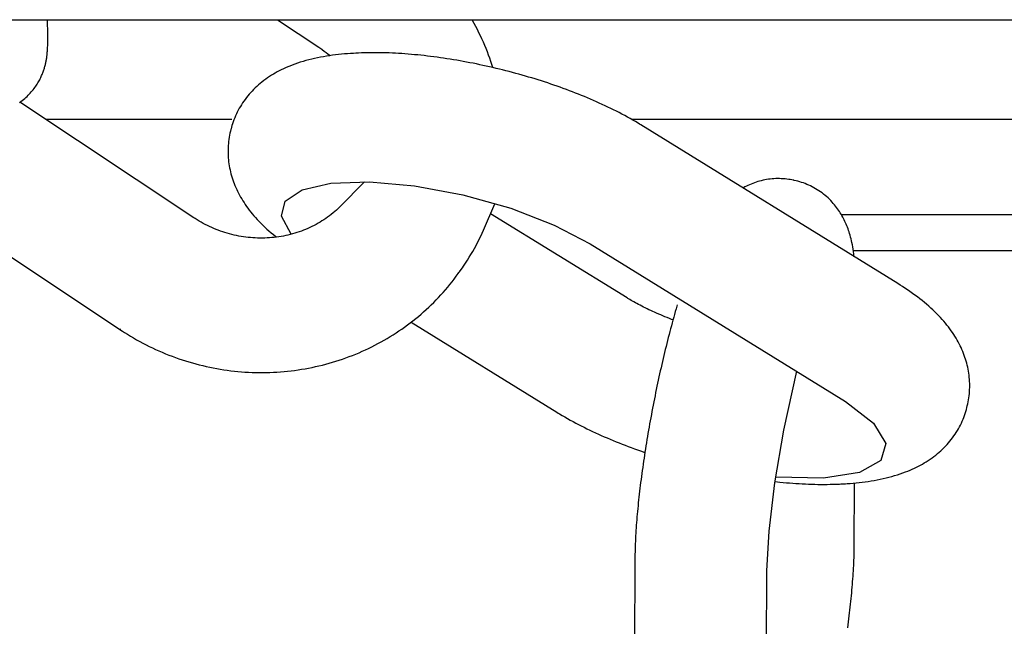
# Model space of a CAD drawing. Extents: x 1529 to 4201, y -422 to 622.
# Tile 130 of 256: x 1996.311 to 1997.176, y 502.544 to 503.078. Entities that reach past the tile are written whole.
import ezdxf

# ---------------------------------------------------------------- set-up
doc = ezdxf.new("R2010")
doc.units = 0
doc.header["$MEASUREMENT"] = 0
doc.layers.add('SPILL-BUCKET', color=1, linetype='CONTINUOUS')

msp = doc.modelspace()

# ---------------------------------------------------------------- linework, layer by layer
at = {"layer": 'SPILL-BUCKET', "linetype": 'Continuous'}
msp.add_line((1995.93596, 503.07776), (1997.62186, 503.07776), dxfattribs=at)
at = {"layer": 'SPILL-BUCKET', "color": 1, "linetype": 'Continuous'}
for p, q in [((1995.98913, 503.07776), (1996.39943, 502.80475)), ((1996.33496, 503.07582), (1996.33489, 503.07773)), ((1996.33503, 503.07398), (1996.33496, 503.07582)), ((1996.53711, 503.07776), (1996.57339, 503.05362)), ((1996.71007, 503.0745), (1996.70824, 503.07776)), ((1996.33509, 503.07218), (1996.33503, 503.07398)), ((1996.33514, 503.07033), (1996.33509, 503.07218)), ((1996.33518, 503.06853), (1996.33514, 503.07033)), ((1996.33522, 503.06687), (1996.33518, 503.06853)), ((1996.33524, 503.06526), (1996.33522, 503.06687)), ((1996.71152, 503.0718), (1996.71007, 503.0745)), ((1996.71294, 503.06907), (1996.71152, 503.0718)), ((1996.71431, 503.06633), (1996.71294, 503.06907)), ((1996.3352, 503.05655), (1996.33523, 503.05828)), ((1996.33523, 503.05828), (1996.33526, 503.06007)), ((1996.33526, 503.06356), (1996.33524, 503.06526)), ((1996.33526, 503.06189), (1996.33526, 503.06356)), ((1996.33526, 503.06007), (1996.33526, 503.06189)), ((1996.71565, 503.06356), (1996.71431, 503.06633)), ((1996.71694, 503.06078), (1996.71565, 503.06356)), ((1996.71819, 503.05799), (1996.71694, 503.06078)), ((1996.3348, 503.04924), (1996.33488, 503.05016)), ((1996.33488, 503.05016), (1996.33496, 503.05122)), ((1996.33496, 503.05122), (1996.33502, 503.05227)), ((1996.33502, 503.05227), (1996.33509, 503.05355)), ((1996.33509, 503.05355), (1996.33514, 503.05482)), ((1996.33514, 503.05482), (1996.3352, 503.05655)), ((1996.57339, 503.05362), (1996.57414, 503.05312)), ((1996.57414, 503.05312), (1996.57489, 503.0526)), ((1996.57489, 503.0526), (1996.57658, 503.05141)), ((1996.57658, 503.05141), (1996.57825, 503.05018)), ((1996.57825, 503.05018), (1996.57989, 503.04893)), ((1996.71941, 503.05517), (1996.71819, 503.05799)), ((1996.72057, 503.05235), (1996.71941, 503.05517)), ((1996.7217, 503.04951), (1996.72057, 503.05235)), ((1996.72279, 503.04665), (1996.7217, 503.04951)), ((1996.33355, 503.04046), (1996.33371, 503.04122)), ((1996.33371, 503.04122), (1996.33384, 503.04195)), ((1996.33384, 503.04195), (1996.33398, 503.04272)), ((1996.33398, 503.04272), (1996.3341, 503.04346)), ((1996.3341, 503.04346), (1996.33422, 503.04425)), ((1996.33422, 503.04425), (1996.33433, 503.045)), ((1996.33433, 503.045), (1996.33444, 503.04582)), ((1996.33444, 503.04582), (1996.33453, 503.04661)), ((1996.33453, 503.04661), (1996.33463, 503.04747)), ((1996.33463, 503.04747), (1996.33472, 503.0483)), ((1996.33472, 503.0483), (1996.3348, 503.04924)), ((1996.55968, 503.04102), (1996.55723, 503.04027)), ((1996.56218, 503.04175), (1996.55968, 503.04102)), ((1996.5647, 503.04242), (1996.56218, 503.04175)), ((1996.56725, 503.04306), (1996.5647, 503.04242)), ((1996.56983, 503.04366), (1996.56725, 503.04306)), ((1996.57241, 503.04421), (1996.56983, 503.04366)), ((1996.57502, 503.04473), (1996.57241, 503.04421)), ((1996.57762, 503.04521), (1996.57502, 503.04473)), ((1996.58025, 503.04565), (1996.57762, 503.04521)), ((1996.57989, 503.04893), (1996.5815, 503.04764)), ((1996.58287, 503.04606), (1996.58025, 503.04565)), ((1996.5815, 503.04764), (1996.58333, 503.04612)), ((1996.58551, 503.04643), (1996.58287, 503.04606)), ((1996.58814, 503.04677), (1996.58551, 503.04643)), ((1996.59079, 503.04708), (1996.58814, 503.04677)), ((1996.59343, 503.04735), (1996.59079, 503.04708)), ((1996.59609, 503.0476), (1996.59343, 503.04735)), ((1996.59874, 503.04781), (1996.59609, 503.0476)), ((1996.60142, 503.048), (1996.59874, 503.04781)), ((1996.60275, 503.04809), (1996.60142, 503.048)), ((1996.60409, 503.04816), (1996.60275, 503.04809)), ((1996.60596, 503.04827), (1996.60409, 503.04816)), ((1996.60712, 503.04833), (1996.60596, 503.04827)), ((1996.60829, 503.04839), (1996.60712, 503.04833)), ((1996.61096, 503.0485), (1996.60829, 503.04839)), ((1996.61365, 503.04859), (1996.61096, 503.0485)), ((1996.61634, 503.04865), (1996.61365, 503.04859)), ((1996.61905, 503.04869), (1996.61634, 503.04865)), ((1996.62175, 503.04871), (1996.61905, 503.04869)), ((1996.62447, 503.0487), (1996.62175, 503.04871)), ((1996.62719, 503.04867), (1996.62447, 503.0487)), ((1996.62993, 503.04862), (1996.62719, 503.04867)), ((1996.63266, 503.04855), (1996.62993, 503.04862)), ((1996.63541, 503.04846), (1996.63266, 503.04855)), ((1996.63817, 503.04834), (1996.63541, 503.04846)), ((1996.64093, 503.04821), (1996.63817, 503.04834)), ((1996.6437, 503.04805), (1996.64093, 503.04821)), ((1996.64649, 503.04788), (1996.6437, 503.04805)), ((1996.64927, 503.04768), (1996.64649, 503.04788)), ((1996.65207, 503.04747), (1996.64927, 503.04768)), ((1996.65487, 503.04724), (1996.65207, 503.04747)), ((1996.65768, 503.04699), (1996.65487, 503.04724)), ((1996.6605, 503.04671), (1996.65768, 503.04699)), ((1996.66332, 503.04643), (1996.6605, 503.04671)), ((1996.66615, 503.04612), (1996.66332, 503.04643)), ((1996.66899, 503.04579), (1996.66615, 503.04612)), ((1996.67183, 503.04545), (1996.66899, 503.04579)), ((1996.67468, 503.04508), (1996.67183, 503.04545)), ((1996.67753, 503.0447), (1996.67468, 503.04508)), ((1996.68039, 503.0443), (1996.67753, 503.0447)), ((1996.68325, 503.04389), (1996.68039, 503.0443)), ((1996.68612, 503.04345), (1996.68325, 503.04389)), ((1996.68899, 503.043), (1996.68612, 503.04345)), ((1996.69187, 503.04254), (1996.68899, 503.043)), ((1996.69474, 503.04205), (1996.69187, 503.04254)), ((1996.69763, 503.04155), (1996.69474, 503.04205)), ((1996.70051, 503.04103), (1996.69763, 503.04155)), ((1996.70339, 503.0405), (1996.70051, 503.04103)), ((1996.72383, 503.04377), (1996.72279, 503.04665)), ((1996.72483, 503.04089), (1996.72383, 503.04377)), ((1996.72653, 503.03563), (1996.72483, 503.04089)), ((1996.33116, 503.03196), (1996.33145, 503.03277)), ((1996.33145, 503.03277), (1996.33172, 503.03358)), ((1996.33172, 503.03358), (1996.33198, 503.03437)), ((1996.33198, 503.03437), (1996.33222, 503.03516)), ((1996.33222, 503.03516), (1996.33245, 503.03593)), ((1996.33245, 503.03593), (1996.33266, 503.03671)), ((1996.33266, 503.03671), (1996.33286, 503.03746)), ((1996.33286, 503.03746), (1996.33305, 503.03823)), ((1996.33305, 503.03823), (1996.33323, 503.03897)), ((1996.33323, 503.03897), (1996.3334, 503.03973)), ((1996.3334, 503.03973), (1996.33355, 503.04046)), ((1996.5387, 503.03267), (1996.53697, 503.03175)), ((1996.54051, 503.03359), (1996.5387, 503.03267)), ((1996.54233, 503.03447), (1996.54051, 503.03359)), ((1996.54422, 503.03534), (1996.54233, 503.03447)), ((1996.54613, 503.03617), (1996.54422, 503.03534)), ((1996.54812, 503.037), (1996.54613, 503.03617)), ((1996.55013, 503.03779), (1996.54812, 503.037)), ((1996.55246, 503.03866), (1996.55013, 503.03779)), ((1996.55481, 503.03948), (1996.55246, 503.03866)), ((1996.55723, 503.04027), (1996.55481, 503.03948)), ((1996.70628, 503.03995), (1996.70339, 503.0405)), ((1996.70917, 503.03938), (1996.70628, 503.03995)), ((1996.71205, 503.03879), (1996.70917, 503.03938)), ((1996.71494, 503.03819), (1996.71205, 503.03879)), ((1996.71783, 503.03758), (1996.71494, 503.03819)), ((1996.72071, 503.03695), (1996.71783, 503.03758)), ((1996.7236, 503.0363), (1996.72071, 503.03695)), ((1996.72648, 503.03563), (1996.7236, 503.0363)), ((1996.72936, 503.03496), (1996.72648, 503.03563)), ((1996.73224, 503.03426), (1996.72936, 503.03496)), ((1996.73511, 503.03355), (1996.73224, 503.03426)), ((1996.73798, 503.03283), (1996.73511, 503.03355)), ((1996.74085, 503.03209), (1996.73798, 503.03283)), ((1996.32704, 503.02306), (1996.32757, 503.02401)), ((1996.32757, 503.02401), (1996.32807, 503.02495)), ((1996.32807, 503.02495), (1996.32854, 503.02587)), ((1996.32854, 503.02587), (1996.32899, 503.02678)), ((1996.32899, 503.02678), (1996.32941, 503.02768)), ((1996.32941, 503.02768), (1996.3298, 503.02856)), ((1996.3298, 503.02856), (1996.33017, 503.02943)), ((1996.33017, 503.02943), (1996.33053, 503.03029)), ((1996.33053, 503.03029), (1996.33085, 503.03112)), ((1996.33085, 503.03112), (1996.33116, 503.03196)), ((1996.52513, 503.02414), (1996.52354, 503.02291)), ((1996.52678, 503.02536), (1996.52513, 503.02414)), ((1996.52845, 503.02654), (1996.52678, 503.02536)), ((1996.53019, 503.02771), (1996.52845, 503.02654)), ((1996.53195, 503.02883), (1996.53019, 503.02771)), ((1996.53359, 503.02983), (1996.53195, 503.02883)), ((1996.53525, 503.03079), (1996.53359, 503.02983)), ((1996.53697, 503.03175), (1996.53525, 503.03079)), ((1996.74371, 503.03133), (1996.74085, 503.03209)), ((1996.74657, 503.03056), (1996.74371, 503.03133)), ((1996.74942, 503.02978), (1996.74657, 503.03056)), ((1996.75226, 503.02898), (1996.74942, 503.02978)), ((1996.7551, 503.02817), (1996.75226, 503.02898)), ((1996.75793, 503.02734), (1996.7551, 503.02817)), ((1996.76075, 503.0265), (1996.75793, 503.02734)), ((1996.76357, 503.02564), (1996.76075, 503.0265)), ((1996.76637, 503.02478), (1996.76357, 503.02564)), ((1996.76917, 503.02389), (1996.76637, 503.02478)), ((1996.77196, 503.02299), (1996.76917, 503.02389)), ((1996.32072, 503.01421), (1996.32156, 503.0152)), ((1996.32156, 503.0152), (1996.32238, 503.0162)), ((1996.32238, 503.0162), (1996.32315, 503.01719)), ((1996.32315, 503.01719), (1996.32388, 503.01819)), ((1996.32388, 503.01819), (1996.32458, 503.01917)), ((1996.32458, 503.01917), (1996.32525, 503.02016)), ((1996.32525, 503.02016), (1996.32588, 503.02114)), ((1996.32588, 503.02114), (1996.32647, 503.02211)), ((1996.32647, 503.02211), (1996.32704, 503.02306)), ((1996.51484, 503.01496), (1996.51353, 503.01354)), ((1996.51618, 503.01634), (1996.51484, 503.01496)), ((1996.51758, 503.01771), (1996.51618, 503.01634)), ((1996.519, 503.01904), (1996.51758, 503.01771)), ((1996.52048, 503.02037), (1996.519, 503.01904)), ((1996.52198, 503.02165), (1996.52048, 503.02037)), ((1996.52354, 503.02291), (1996.52198, 503.02165)), ((1996.77474, 503.02208), (1996.77196, 503.02299)), ((1996.77751, 503.02115), (1996.77474, 503.02208)), ((1996.78027, 503.02021), (1996.77751, 503.02115)), ((1996.78301, 503.01926), (1996.78027, 503.02021)), ((1996.78575, 503.01829), (1996.78301, 503.01926)), ((1996.78847, 503.01731), (1996.78575, 503.01829)), ((1996.79119, 503.01632), (1996.78847, 503.01731)), ((1996.79388, 503.01531), (1996.79119, 503.01632)), ((1996.79657, 503.01428), (1996.79388, 503.01531)), ((1996.31149, 503.00582), (1996.31266, 503.00668)), ((1996.31266, 503.00668), (1996.31378, 503.00756)), ((1996.31378, 503.00756), (1996.31488, 503.00847)), ((1996.31488, 503.00847), (1996.31594, 503.00939)), ((1996.31594, 503.00939), (1996.31697, 503.01033)), ((1996.31697, 503.01033), (1996.31796, 503.01128)), ((1996.31796, 503.01128), (1996.31892, 503.01225)), ((1996.31892, 503.01225), (1996.31983, 503.01323)), ((1996.31983, 503.01323), (1996.32072, 503.01421)), ((1996.5087, 503.00765), (1996.5076, 503.00613)), ((1996.50985, 503.00917), (1996.5087, 503.00765)), ((1996.51103, 503.01064), (1996.50985, 503.00917)), ((1996.51226, 503.01211), (1996.51103, 503.01064)), ((1996.51353, 503.01354), (1996.51226, 503.01211)), ((1996.79924, 503.01325), (1996.79657, 503.01428)), ((1996.80191, 503.0122), (1996.79924, 503.01325)), ((1996.80455, 503.01113), (1996.80191, 503.0122)), ((1996.80719, 503.01006), (1996.80455, 503.01113)), ((1996.8098, 503.00897), (1996.80719, 503.01006)), ((1996.81241, 503.00786), (1996.8098, 503.00897)), ((1996.815, 503.00674), (1996.81241, 503.00786)), ((1996.81757, 503.00561), (1996.815, 503.00674)), ((1996.3103, 503.00499), (1996.31149, 503.00582)), ((1996.46357, 502.90356), (1996.3107, 503.00527)), ((1996.5027, 502.99816), (1996.50184, 502.99651)), ((1996.50359, 502.9998), (1996.5027, 502.99816)), ((1996.50453, 503.0014), (1996.50359, 502.9998)), ((1996.50551, 503.003), (1996.50453, 503.0014)), ((1996.50653, 503.00457), (1996.50551, 503.003)), ((1996.5076, 503.00613), (1996.50653, 503.00457)), ((1996.82013, 503.00446), (1996.81757, 503.00561)), ((1996.82268, 503.00329), (1996.82013, 503.00446)), ((1996.8252, 503.00212), (1996.82268, 503.00329)), ((1996.82772, 503.00092), (1996.8252, 503.00212)), ((1996.83021, 502.99972), (1996.82772, 503.00092)), ((1996.83269, 502.99849), (1996.83021, 502.99972)), ((1996.83515, 502.99725), (1996.83269, 502.99849)), ((1996.49886, 502.98975), (1996.49823, 502.98803)), ((1996.49954, 502.99146), (1996.49886, 502.98975)), ((1996.50027, 502.99316), (1996.49954, 502.99146)), ((1996.50103, 502.99484), (1996.50027, 502.99316)), ((1996.50184, 502.99651), (1996.50103, 502.99484)), ((1996.83761, 502.99599), (1996.83515, 502.99725)), ((1996.84003, 502.99471), (1996.83761, 502.99599)), ((1996.84245, 502.99342), (1996.84003, 502.99471)), ((1996.84484, 502.99211), (1996.84245, 502.99342)), ((1996.84723, 502.99077), (1996.84484, 502.99211)), ((1996.84959, 502.98943), (1996.84723, 502.99077)), ((1996.85194, 502.98806), (1996.84959, 502.98943)), ((1996.49614, 502.98108), (1996.4958, 502.97969)), ((1996.49625, 502.98149), (1996.49615, 502.98108)), ((1996.49709, 502.98454), (1996.49629, 502.98164)), ((1996.49764, 502.98629), (1996.49709, 502.98454)), ((1996.49823, 502.98803), (1996.49764, 502.98629)), ((1996.85426, 502.98667), (1996.85194, 502.98806)), ((1996.8554, 502.98598), (1996.85426, 502.98667)), ((1996.85654, 502.98528), (1996.8554, 502.98598)), ((1997.08255, 502.84561), (1996.85654, 502.98528)), ((1996.4944, 502.9725), (1996.49417, 502.9707)), ((1996.49469, 502.97429), (1996.4944, 502.9725)), ((1996.49501, 502.97608), (1996.49469, 502.97429)), ((1996.49536, 502.97787), (1996.49501, 502.97608)), ((1996.49579, 502.97963), (1996.49536, 502.97787)), ((1996.4958, 502.97967), (1996.49579, 502.97963)), ((1996.49581, 502.9797), (1996.4958, 502.97967)), ((1996.49367, 502.96349), (1996.49366, 502.96169)), ((1996.49373, 502.9653), (1996.49367, 502.96349)), ((1996.49383, 502.9671), (1996.49373, 502.9653)), ((1996.49398, 502.9689), (1996.49383, 502.9671)), ((1996.49417, 502.9707), (1996.49398, 502.9689)), ((1996.49366, 502.96169), (1996.49369, 502.95989)), ((1996.49369, 502.95989), (1996.49376, 502.9581)), ((1996.49376, 502.9581), (1996.49387, 502.9563)), ((1996.49387, 502.9563), (1996.49403, 502.95451)), ((1996.49403, 502.95451), (1996.49423, 502.95273)), ((1996.49423, 502.95273), (1996.49447, 502.95095)), ((1996.49447, 502.95095), (1996.49475, 502.94917)), ((1996.49475, 502.94917), (1996.49507, 502.94741)), ((1996.49507, 502.94741), (1996.49544, 502.94564)), ((1996.49544, 502.94564), (1996.49584, 502.94389)), ((1996.49584, 502.94389), (1996.49628, 502.94214)), ((1996.49628, 502.94214), (1996.49677, 502.9404)), ((1996.49677, 502.9404), (1996.49729, 502.93867)), ((1996.49729, 502.93867), (1996.49786, 502.93695)), ((1996.96718, 502.9371), (1996.96561, 502.93681)), ((1996.96877, 502.93735), (1996.96718, 502.9371)), ((1996.97036, 502.93755), (1996.96877, 502.93735)), ((1996.97198, 502.93772), (1996.97036, 502.93755)), ((1996.97359, 502.93784), (1996.97198, 502.93772)), ((1996.97522, 502.93793), (1996.97359, 502.93784)), ((1996.97685, 502.93796), (1996.97522, 502.93793)), ((1996.97849, 502.93796), (1996.97685, 502.93796)), ((1996.98013, 502.93791), (1996.97849, 502.93796)), ((1996.98177, 502.93782), (1996.98013, 502.93791)), ((1996.98342, 502.93768), (1996.98177, 502.93782)), ((1996.98507, 502.9375), (1996.98342, 502.93768)), ((1996.98671, 502.93727), (1996.98507, 502.9375)), ((1996.98798, 502.93706), (1996.98671, 502.93727)), ((1996.98924, 502.93682), (1996.98798, 502.93706)), ((1996.49786, 502.93695), (1996.49846, 502.93523)), ((1996.49846, 502.93523), (1996.4991, 502.93353)), ((1996.4991, 502.93353), (1996.49978, 502.93182)), ((1996.49978, 502.93182), (1996.5005, 502.93014)), ((1996.5005, 502.93014), (1996.50127, 502.92844)), ((1996.50127, 502.92844), (1996.50207, 502.92678)), ((1996.55885, 502.92818), (1996.58416, 502.93398)), ((1996.58416, 502.93398), (1996.61797, 502.93516)), ((1996.61364, 502.93501), (1996.59192, 502.91308)), ((1996.61797, 502.93516), (1996.65766, 502.93162)), ((1996.65766, 502.93162), (1996.70017, 502.92365)), ((1996.94679, 502.92989), (1996.94647, 502.92971)), ((1996.9481, 502.9306), (1996.94679, 502.92989)), ((1996.94945, 502.93129), (1996.9481, 502.9306)), ((1996.95081, 502.93195), (1996.94945, 502.93129)), ((1996.9522, 502.93259), (1996.95081, 502.93195)), ((1996.95361, 502.93319), (1996.9522, 502.93259)), ((1996.95504, 502.93376), (1996.95361, 502.93319)), ((1996.9565, 502.93431), (1996.95504, 502.93376)), ((1996.95797, 502.93481), (1996.9565, 502.93431)), ((1996.95946, 502.93528), (1996.95797, 502.93481)), ((1996.96097, 502.93572), (1996.95946, 502.93528)), ((1996.9625, 502.93612), (1996.96097, 502.93572)), ((1996.96405, 502.93649), (1996.9625, 502.93612)), ((1996.96561, 502.93681), (1996.96405, 502.93649)), ((1996.99069, 502.93656), (1996.98924, 502.93684)), ((1996.99107, 502.93647), (1996.99069, 502.93654)), ((1996.99145, 502.9364), (1996.99107, 502.93647)), ((1996.99308, 502.93605), (1996.99145, 502.9364)), ((1996.99471, 502.93564), (1996.99308, 502.93605)), ((1996.99633, 502.93518), (1996.99471, 502.93564)), ((1996.99793, 502.93469), (1996.99633, 502.93518)), ((1996.99953, 502.93414), (1996.99793, 502.93469)), ((1997.00112, 502.93355), (1996.99953, 502.93414)), ((1997.00269, 502.93292), (1997.00112, 502.93355)), ((1997.00425, 502.93225), (1997.00269, 502.93292)), ((1997.00579, 502.93152), (1997.00425, 502.93225)), ((1997.00731, 502.93076), (1997.00579, 502.93152)), ((1997.00882, 502.92996), (1997.00731, 502.93076)), ((1997.01029, 502.92911), (1997.00882, 502.92996)), ((1997.01175, 502.92822), (1997.01029, 502.92911)), ((1996.50207, 502.92678), (1996.50291, 502.92509)), ((1996.50291, 502.92509), (1996.50379, 502.92344)), ((1996.50379, 502.92344), (1996.50472, 502.92177)), ((1996.50472, 502.92177), (1996.50567, 502.92012)), ((1996.50567, 502.92012), (1996.50669, 502.91846)), ((1996.54397, 502.9182), (1996.55885, 502.92818)), ((1996.70017, 502.92365), (1996.74221, 502.91184)), ((1997.01318, 502.92729), (1997.01175, 502.92822)), ((1997.01459, 502.92633), (1997.01318, 502.92729)), ((1997.01597, 502.92532), (1997.01459, 502.92633)), ((1997.01732, 502.92428), (1997.01597, 502.92532)), ((1997.01864, 502.92321), (1997.01732, 502.92428)), ((1997.01993, 502.9221), (1997.01864, 502.92321)), ((1997.02119, 502.92096), (1997.01993, 502.9221)), ((1997.02241, 502.91979), (1997.02119, 502.92096)), ((1997.0236, 502.91859), (1997.02241, 502.91979)), ((1996.50669, 502.91846), (1996.50773, 502.91682)), ((1996.50773, 502.91682), (1996.50884, 502.91516)), ((1996.50884, 502.91516), (1996.50997, 502.91353)), ((1996.50997, 502.91353), (1996.51118, 502.91187)), ((1996.51118, 502.91187), (1996.5124, 502.91024)), ((1996.5407, 502.90481), (1996.54397, 502.9182)), ((1996.59049, 502.9117), (1996.58903, 502.91035)), ((1996.59192, 502.91308), (1996.59049, 502.9117)), ((1996.71834, 502.89276), (1996.7283, 502.91575)), ((1996.74221, 502.91184), (1996.78055, 502.89712)), ((1997.02475, 502.91737), (1997.0236, 502.91859)), ((1997.02586, 502.91612), (1997.02475, 502.91737)), ((1997.02682, 502.91498), (1997.02586, 502.91612)), ((1997.02776, 502.91383), (1997.02682, 502.91498)), ((1997.02866, 502.91267), (1997.02776, 502.91383)), ((1997.02953, 502.91149), (1997.02866, 502.91267)), ((1997.03037, 502.9103), (1997.02953, 502.91149)), ((1996.46412, 502.90319), (1996.46357, 502.90356)), ((1996.46467, 502.90283), (1996.46412, 502.90319)), ((1996.46643, 502.90172), (1996.46467, 502.90283)), ((1996.5124, 502.91024), (1996.51371, 502.90857)), ((1996.51371, 502.90857), (1996.51504, 502.90694)), ((1996.51504, 502.90694), (1996.51645, 502.90527)), ((1996.51645, 502.90527), (1996.51789, 502.90363)), ((1996.51789, 502.90363), (1996.51941, 502.90195)), ((1996.54927, 502.88905), (1996.5407, 502.90481)), ((1996.57963, 502.90292), (1996.57796, 502.9018)), ((1996.58126, 502.90407), (1996.57963, 502.90292)), ((1996.58287, 502.90526), (1996.58126, 502.90407)), ((1996.58445, 502.90648), (1996.58287, 502.90526)), ((1996.58601, 502.90774), (1996.58445, 502.90648)), ((1996.58753, 502.90903), (1996.58601, 502.90774)), ((1996.58903, 502.91035), (1996.58753, 502.90903)), ((1996.84453, 502.83296), (1996.72455, 502.9071)), ((1997.03118, 502.9091), (1997.03037, 502.9103)), ((1997.03196, 502.90788), (1997.03118, 502.9091)), ((1997.03271, 502.90666), (1997.03196, 502.90788)), ((1997.03344, 502.90542), (1997.03271, 502.90666)), ((1997.03413, 502.90418), (1997.03344, 502.90542)), ((1997.0348, 502.90292), (1997.03413, 502.90418)), ((1997.03544, 502.90167), (1997.0348, 502.90292)), ((1996.4682, 502.90064), (1996.46643, 502.90172)), ((1996.47, 502.8996), (1996.4682, 502.90064)), ((1996.47182, 502.89859), (1996.47, 502.8996)), ((1996.47366, 502.89762), (1996.47182, 502.89859)), ((1996.47552, 502.89668), (1996.47366, 502.89762)), ((1996.4774, 502.89578), (1996.47552, 502.89668)), ((1996.4793, 502.89491), (1996.4774, 502.89578)), ((1996.48121, 502.89408), (1996.4793, 502.89491)), ((1996.48314, 502.89329), (1996.48121, 502.89408)), ((1996.51941, 502.90195), (1996.52096, 502.90031)), ((1996.52096, 502.90031), (1996.5226, 502.89863)), ((1996.5226, 502.89863), (1996.52427, 502.89697)), ((1996.52427, 502.89697), (1996.52603, 502.89529)), ((1996.52603, 502.89529), (1996.52782, 502.89364)), ((1996.56379, 502.8941), (1996.56193, 502.8933)), ((1996.56564, 502.89493), (1996.56379, 502.8941)), ((1996.56747, 502.8958), (1996.56564, 502.89493)), ((1996.56927, 502.89671), (1996.56747, 502.8958)), ((1996.57106, 502.89766), (1996.56927, 502.89671)), ((1996.57282, 502.89864), (1996.57106, 502.89766)), ((1996.57456, 502.89966), (1996.57282, 502.89864)), ((1996.57627, 502.90071), (1996.57456, 502.89966)), ((1996.57796, 502.9018), (1996.57627, 502.90071)), ((1996.78055, 502.89712), (1996.81221, 502.88062)), ((1997.03606, 502.90038), (1997.03544, 502.90167)), ((1997.03665, 502.8991), (1997.03606, 502.90038)), ((1997.03723, 502.89779), (1997.03665, 502.8991)), ((1997.03777, 502.89649), (1997.03723, 502.89779)), ((1997.0383, 502.89514), (1997.03777, 502.89649)), ((1997.0388, 502.8938), (1997.0383, 502.89514)), ((1997.03929, 502.8924), (1997.0388, 502.8938)), ((1996.48509, 502.89253), (1996.48314, 502.89329)), ((1996.48705, 502.89182), (1996.48509, 502.89253)), ((1996.48902, 502.89114), (1996.48705, 502.89182)), ((1996.49101, 502.8905), (1996.48902, 502.89114)), ((1996.49301, 502.88989), (1996.49101, 502.8905)), ((1996.49502, 502.88933), (1996.49301, 502.88989)), ((1996.49705, 502.8888), (1996.49502, 502.88933)), ((1996.49908, 502.88832), (1996.49705, 502.8888)), ((1996.50112, 502.88787), (1996.49908, 502.88832)), ((1996.50317, 502.88747), (1996.50112, 502.88787)), ((1996.50522, 502.8871), (1996.50317, 502.88747)), ((1996.50728, 502.88678), (1996.50522, 502.8871)), ((1996.50935, 502.88649), (1996.50728, 502.88678)), ((1996.51142, 502.88625), (1996.50935, 502.88649)), ((1996.51349, 502.88604), (1996.51142, 502.88625)), ((1996.51557, 502.88588), (1996.51349, 502.88604)), ((1996.51765, 502.88576), (1996.51557, 502.88588)), ((1996.51973, 502.88567), (1996.51765, 502.88576)), ((1996.5218, 502.88563), (1996.51973, 502.88567)), ((1996.52388, 502.88563), (1996.5218, 502.88563)), ((1996.52596, 502.88567), (1996.52388, 502.88563)), ((1996.52803, 502.88575), (1996.52596, 502.88567)), ((1996.52782, 502.89364), (1996.52969, 502.89196)), ((1996.5301, 502.88588), (1996.52803, 502.88575)), ((1996.52969, 502.89196), (1996.53159, 502.89032)), ((1996.53216, 502.88604), (1996.5301, 502.88588)), ((1996.53159, 502.89032), (1996.53356, 502.88866)), ((1996.53422, 502.88625), (1996.53216, 502.88604)), ((1996.53356, 502.88866), (1996.53557, 502.88703)), ((1996.53627, 502.88649), (1996.53422, 502.88625)), ((1996.53557, 502.88703), (1996.53625, 502.88648)), ((1996.53831, 502.88677), (1996.53627, 502.88649)), ((1996.54034, 502.8871), (1996.53831, 502.88677)), ((1996.54237, 502.88747), (1996.54034, 502.8871)), ((1996.54438, 502.88787), (1996.54237, 502.88747)), ((1996.54639, 502.88832), (1996.54438, 502.88787)), ((1996.54838, 502.8888), (1996.54639, 502.88832)), ((1996.55036, 502.88933), (1996.54838, 502.8888)), ((1996.55233, 502.88989), (1996.55036, 502.88933)), ((1996.55428, 502.8905), (1996.55233, 502.88989)), ((1996.55622, 502.89114), (1996.55428, 502.8905)), ((1996.55814, 502.89182), (1996.55622, 502.89114)), ((1996.56004, 502.89254), (1996.55814, 502.89182)), ((1996.56193, 502.8933), (1996.56004, 502.89254)), ((1996.71449, 502.88456), (1996.71581, 502.88728)), ((1996.71581, 502.88728), (1996.7171, 502.89001)), ((1996.7171, 502.89001), (1996.71834, 502.89276)), ((1997.03976, 502.89101), (1997.03929, 502.8924)), ((1997.04022, 502.88955), (1997.03976, 502.89101)), ((1997.04065, 502.8881), (1997.04022, 502.88955)), ((1997.04108, 502.88655), (1997.04065, 502.8881)), ((1997.04147, 502.88501), (1997.04108, 502.88655)), ((1996.70879, 502.87391), (1996.71028, 502.87654)), ((1996.71028, 502.87654), (1996.71172, 502.8792)), ((1996.71172, 502.8792), (1996.71449, 502.88456)), ((1996.81221, 502.88062), (1997.03666, 502.74192)), ((1997.04188, 502.88333), (1997.04147, 502.88501)), ((1997.04225, 502.88167), (1997.04188, 502.88333)), ((1997.04263, 502.87983), (1997.04225, 502.88167)), ((1997.04297, 502.878), (1997.04263, 502.87983)), ((1997.04333, 502.87592), (1997.04297, 502.878)), ((1996.7041, 502.86615), (1996.7057, 502.86872)), ((1996.7057, 502.86872), (1996.70727, 502.8713)), ((1996.70727, 502.8713), (1996.70879, 502.87391)), ((1997.04365, 502.87386), (1997.04333, 502.87592)), ((1997.04423, 502.8693), (1997.04365, 502.87386)), ((1996.69864, 502.858), (1996.69972, 502.85954)), ((1996.69972, 502.85954), (1996.70078, 502.86109)), ((1996.70078, 502.86109), (1996.70246, 502.86361)), ((1996.70246, 502.86361), (1996.7041, 502.86615)), ((1996.69254, 502.84962), (1996.69436, 502.85203)), ((1996.69436, 502.85203), (1996.69615, 502.85448)), ((1996.69615, 502.85448), (1996.69671, 502.85526)), ((1996.69671, 502.85526), (1996.69727, 502.85605)), ((1996.69727, 502.85605), (1996.69864, 502.858)), ((1996.68488, 502.84021), (1996.68685, 502.84252)), ((1996.68685, 502.84252), (1996.68878, 502.84486)), ((1996.68878, 502.84486), (1996.69068, 502.84722)), ((1996.69068, 502.84722), (1996.69254, 502.84962)), ((1997.08456, 502.84436), (1997.08255, 502.84561)), ((1997.08655, 502.84309), (1997.08456, 502.84436)), ((1997.08881, 502.84161), (1997.08655, 502.84309)), ((1996.67667, 502.83125), (1996.67877, 502.83344)), ((1996.67877, 502.83344), (1996.68084, 502.83567)), ((1996.68084, 502.83567), (1996.68288, 502.83792)), ((1996.68288, 502.83792), (1996.68488, 502.84021)), ((1997.09104, 502.84012), (1997.08881, 502.84161)), ((1997.09326, 502.83859), (1997.09104, 502.84012)), ((1997.09544, 502.83705), (1997.09326, 502.83859)), ((1997.09761, 502.83549), (1997.09544, 502.83705)), ((1997.09973, 502.8339), (1997.09761, 502.83549)), ((1997.10183, 502.8323), (1997.09973, 502.8339)), ((1996.66792, 502.82278), (1996.67015, 502.82485)), ((1996.67015, 502.82485), (1996.67236, 502.82695)), ((1996.67236, 502.82695), (1996.67453, 502.82909)), ((1996.67453, 502.82909), (1996.67667, 502.83125)), ((1996.84509, 502.83262), (1996.84453, 502.83296)), ((1996.84565, 502.83227), (1996.84509, 502.83262)), ((1996.8468, 502.83158), (1996.84565, 502.83227)), ((1996.84798, 502.83089), (1996.8468, 502.83158)), ((1996.84921, 502.83018), (1996.84798, 502.83089)), ((1996.85048, 502.82946), (1996.84921, 502.83018)), ((1996.8518, 502.82873), (1996.85048, 502.82946)), ((1996.85315, 502.828), (1996.8518, 502.82873)), ((1996.85454, 502.82725), (1996.85315, 502.828)), ((1996.85597, 502.8265), (1996.85454, 502.82725)), ((1996.85745, 502.82575), (1996.85597, 502.8265)), ((1996.85895, 502.82499), (1996.85745, 502.82575)), ((1996.8605, 502.82422), (1996.85895, 502.82499)), ((1996.88864, 502.82683), (1996.88764, 502.82342)), ((1997.10388, 502.83067), (1997.10183, 502.8323)), ((1997.10589, 502.82904), (1997.10388, 502.83067)), ((1997.10786, 502.82738), (1997.10589, 502.82904)), ((1997.10976, 502.82573), (1997.10786, 502.82738)), ((1997.11163, 502.82406), (1997.10976, 502.82573)), ((1996.65867, 502.81483), (1996.66103, 502.81677)), ((1996.66103, 502.81677), (1996.66336, 502.81874)), ((1996.66336, 502.81874), (1996.66565, 502.82074)), ((1996.66565, 502.82074), (1996.66792, 502.82278)), ((1996.86208, 502.82345), (1996.8605, 502.82422)), ((1996.8637, 502.82267), (1996.86208, 502.82345)), ((1996.86535, 502.8219), (1996.8637, 502.82267)), ((1996.86704, 502.82112), (1996.86535, 502.8219)), ((1996.86876, 502.82034), (1996.86704, 502.82112)), ((1996.87052, 502.81956), (1996.86876, 502.82034)), ((1996.8723, 502.81878), (1996.87052, 502.81956)), ((1996.87412, 502.818), (1996.8723, 502.81878)), ((1996.87597, 502.81723), (1996.87412, 502.818)), ((1996.87784, 502.81645), (1996.87597, 502.81723)), ((1996.87975, 502.81568), (1996.87784, 502.81645)), ((1996.88553, 502.81601), (1996.88484, 502.8135)), ((1996.88623, 502.81849), (1996.88553, 502.81601)), ((1996.88693, 502.82097), (1996.88623, 502.81849)), ((1996.88764, 502.82342), (1996.88693, 502.82097)), ((1997.11342, 502.8224), (1997.11163, 502.82406)), ((1997.11518, 502.82072), (1997.11342, 502.8224)), ((1997.11685, 502.81907), (1997.11518, 502.82072)), ((1997.11849, 502.81739), (1997.11685, 502.81907)), ((1997.12004, 502.81575), (1997.11849, 502.81739)), ((1996.64645, 502.80565), (1996.64895, 502.80741)), ((1996.64895, 502.80741), (1996.65142, 502.80921)), ((1996.65142, 502.80921), (1996.65387, 502.81105)), ((1996.65387, 502.81105), (1996.65628, 502.81292)), ((1996.65476, 502.81161), (1996.78291, 502.73242)), ((1996.65628, 502.81292), (1996.65867, 502.81483)), ((1996.88168, 502.8149), (1996.87975, 502.81568)), ((1996.88364, 502.81413), (1996.88168, 502.8149)), ((1996.88346, 502.80845), (1996.88278, 502.8059)), ((1996.88415, 502.81098), (1996.88346, 502.80845)), ((1996.88487, 502.81366), (1996.88364, 502.81413)), ((1996.88484, 502.8135), (1996.88415, 502.81098)), ((1997.12156, 502.81407), (1997.12004, 502.81575)), ((1997.123, 502.81243), (1997.12156, 502.81407)), ((1997.12441, 502.81076), (1997.123, 502.81243)), ((1997.12574, 502.80913), (1997.12441, 502.81076)), ((1997.12705, 502.80746), (1997.12574, 502.80913)), ((1997.12828, 502.80583), (1997.12705, 502.80746)), ((1996.39943, 502.80475), (1996.39914, 502.8057)), ((1996.39943, 502.80475), (1996.40101, 502.80371)), ((1996.40101, 502.80371), (1996.4026, 502.80268)), ((1996.4026, 502.80268), (1996.40524, 502.80101)), ((1996.40524, 502.80101), (1996.40791, 502.79938)), ((1996.40791, 502.79938), (1996.4106, 502.79779)), ((1996.63355, 502.79736), (1996.63618, 502.79894)), ((1996.63618, 502.79894), (1996.63879, 502.80056)), ((1996.63879, 502.80056), (1996.64137, 502.80222)), ((1996.64137, 502.80222), (1996.64392, 502.80392)), ((1996.64392, 502.80392), (1996.64645, 502.80565)), ((1996.88143, 502.80076), (1996.88077, 502.79817)), ((1996.8821, 502.80334), (1996.88143, 502.80076)), ((1996.88278, 502.8059), (1996.8821, 502.80334)), ((1997.12948, 502.80417), (1997.12828, 502.80583)), ((1997.13061, 502.80254), (1997.12948, 502.80417)), ((1997.13172, 502.80088), (1997.13061, 502.80254)), ((1997.13276, 502.79924), (1997.13172, 502.80088)), ((1997.13377, 502.79758), (1997.13276, 502.79924)), ((1996.4106, 502.79779), (1996.41331, 502.79623)), ((1996.41331, 502.79623), (1996.41605, 502.79471)), ((1996.41605, 502.79471), (1996.41881, 502.79323)), ((1996.41881, 502.79323), (1996.42158, 502.79179)), ((1996.42158, 502.79179), (1996.42438, 502.79039)), ((1996.42438, 502.79039), (1996.4272, 502.78902)), ((1996.61729, 502.78866), (1996.62005, 502.79001)), ((1996.62005, 502.79001), (1996.6228, 502.79141)), ((1996.6228, 502.79141), (1996.62552, 502.79284)), ((1996.62552, 502.79284), (1996.62822, 502.79431)), ((1996.62822, 502.79431), (1996.6309, 502.79581)), ((1996.6309, 502.79581), (1996.63355, 502.79736)), ((1996.8788, 502.79032), (1996.87815, 502.78768)), ((1996.87945, 502.79295), (1996.8788, 502.79032)), ((1996.8801, 502.79557), (1996.87945, 502.79295)), ((1996.88077, 502.79817), (1996.8801, 502.79557)), ((1997.13473, 502.79593), (1997.13377, 502.79758)), ((1997.13566, 502.79426), (1997.13473, 502.79593)), ((1997.13654, 502.79261), (1997.13566, 502.79426)), ((1997.13739, 502.79093), (1997.13654, 502.79261)), ((1997.13818, 502.78926), (1997.13739, 502.79093)), ((1996.4272, 502.78902), (1996.43004, 502.7877)), ((1996.43004, 502.7877), (1996.4329, 502.78641)), ((1996.4329, 502.78641), (1996.43577, 502.78517)), ((1996.43577, 502.78517), (1996.43866, 502.78396)), ((1996.43866, 502.78396), (1996.44157, 502.7828)), ((1996.44157, 502.7828), (1996.4445, 502.78167)), ((1996.4445, 502.78167), (1996.44744, 502.78059)), ((1996.59737, 502.78031), (1996.60027, 502.78138)), ((1996.60027, 502.78138), (1996.60315, 502.78249)), ((1996.60315, 502.78249), (1996.60602, 502.78364)), ((1996.60602, 502.78364), (1996.60886, 502.78484)), ((1996.60886, 502.78484), (1996.61169, 502.78607)), ((1996.61169, 502.78607), (1996.6145, 502.78734)), ((1996.6145, 502.78734), (1996.61729, 502.78866)), ((1996.87687, 502.78237), (1996.87624, 502.77969)), ((1996.8775, 502.78503), (1996.87687, 502.78237)), ((1996.87815, 502.78768), (1996.8775, 502.78503)), ((1997.13895, 502.78756), (1997.13818, 502.78926)), ((1997.13967, 502.78588), (1997.13895, 502.78756)), ((1997.14035, 502.78417), (1997.13967, 502.78588)), ((1997.14099, 502.78247), (1997.14035, 502.78417)), ((1997.1416, 502.78075), (1997.14099, 502.78247)), ((1996.44744, 502.78059), (1996.4504, 502.77955)), ((1996.4504, 502.77955), (1996.45337, 502.77855)), ((1996.45337, 502.77855), (1996.45635, 502.77759)), ((1996.45635, 502.77759), (1996.45935, 502.77668)), ((1996.45935, 502.77668), (1996.46236, 502.7758)), ((1996.46236, 502.7758), (1996.46538, 502.77497)), ((1996.46538, 502.77497), (1996.46842, 502.77418)), ((1996.46842, 502.77418), (1996.47146, 502.77343)), ((1996.47146, 502.77343), (1996.47452, 502.77273)), ((1996.47452, 502.77273), (1996.47758, 502.77207)), ((1996.56755, 502.7719), (1996.57059, 502.77255)), ((1996.57059, 502.77255), (1996.57362, 502.77324)), ((1996.57362, 502.77324), (1996.57663, 502.77398)), ((1996.57663, 502.77398), (1996.57964, 502.77475)), ((1996.57964, 502.77475), (1996.58263, 502.77557)), ((1996.58263, 502.77557), (1996.58561, 502.77644)), ((1996.58561, 502.77644), (1996.58857, 502.77734)), ((1996.58857, 502.77734), (1996.59152, 502.77829)), ((1996.59152, 502.77829), (1996.59445, 502.77928)), ((1996.59445, 502.77928), (1996.59737, 502.78031)), ((1996.87499, 502.77432), (1996.87437, 502.77162)), ((1996.87561, 502.77701), (1996.87499, 502.77432)), ((1996.87624, 502.77969), (1996.87561, 502.77701)), ((1997.14216, 502.77903), (1997.1416, 502.78075)), ((1997.14268, 502.77729), (1997.14216, 502.77903)), ((1997.14317, 502.77556), (1997.14268, 502.77729)), ((1997.14361, 502.77381), (1997.14317, 502.77556)), ((1997.14401, 502.77206), (1997.14361, 502.77381)), ((1996.47758, 502.77207), (1996.48065, 502.77145)), ((1996.48065, 502.77145), (1996.48373, 502.77087)), ((1996.48373, 502.77087), (1996.48682, 502.77034)), ((1996.48682, 502.77034), (1996.48992, 502.76985)), ((1996.48992, 502.76985), (1996.49302, 502.76941)), ((1996.49302, 502.76941), (1996.49612, 502.76901)), ((1996.49612, 502.76901), (1996.49923, 502.76865)), ((1996.49923, 502.76865), (1996.50235, 502.76834)), ((1996.50235, 502.76834), (1996.50547, 502.76807)), ((1996.50547, 502.76807), (1996.50859, 502.76784)), ((1996.50859, 502.76784), (1996.51171, 502.76766)), ((1996.51171, 502.76766), (1996.51484, 502.76752)), ((1996.51484, 502.76752), (1996.51796, 502.76743)), ((1996.51796, 502.76743), (1996.52109, 502.76738)), ((1996.52109, 502.76738), (1996.52422, 502.76737)), ((1996.52422, 502.76737), (1996.52734, 502.76741)), ((1996.52734, 502.76741), (1996.53046, 502.76749)), ((1996.53046, 502.76749), (1996.53358, 502.76762)), ((1996.53358, 502.76762), (1996.5367, 502.76779)), ((1996.5367, 502.76779), (1996.53981, 502.768)), ((1996.53981, 502.768), (1996.54292, 502.76826)), ((1996.54292, 502.76826), (1996.54602, 502.76856)), ((1996.54602, 502.76856), (1996.54912, 502.76891)), ((1996.54912, 502.76891), (1996.55221, 502.7693)), ((1996.55221, 502.7693), (1996.5553, 502.76973)), ((1996.5553, 502.76973), (1996.55837, 502.77021)), ((1996.55837, 502.77021), (1996.56144, 502.77073)), ((1996.56144, 502.77073), (1996.5645, 502.77129)), ((1996.5645, 502.77129), (1996.56755, 502.7719)), ((1996.87316, 502.76619), (1996.87256, 502.76347)), ((1996.87376, 502.76891), (1996.87316, 502.76619)), ((1996.87437, 502.77162), (1996.87376, 502.76891)), ((1996.98243, 502.7168), (1996.99372, 502.76845)), ((1997.14438, 502.77029), (1997.14401, 502.77206)), ((1997.1447, 502.76853), (1997.14438, 502.77029)), ((1997.14498, 502.76675), (1997.1447, 502.76853)), ((1997.14522, 502.76497), (1997.14498, 502.76675)), ((1997.14542, 502.76319), (1997.14522, 502.76497)), ((1996.8708, 502.75526), (1996.87022, 502.75251)), ((1996.87138, 502.758), (1996.8708, 502.75526)), ((1996.87196, 502.76073), (1996.87138, 502.758)), ((1996.87256, 502.76347), (1996.87196, 502.76073)), ((1997.14558, 502.7614), (1997.14542, 502.76319)), ((1997.14569, 502.7596), (1997.14558, 502.7614)), ((1997.14576, 502.75781), (1997.14569, 502.7596)), ((1997.14579, 502.756), (1997.14576, 502.75781)), ((1997.14578, 502.75421), (1997.14579, 502.756)), ((1996.86909, 502.747), (1996.86854, 502.74424)), ((1996.86965, 502.74976), (1996.86909, 502.747)), ((1996.87022, 502.75251), (1996.86965, 502.74976)), ((1997.14505, 502.7452), (1997.14528, 502.747)), ((1997.14528, 502.747), (1997.14547, 502.7488)), ((1997.14547, 502.7488), (1997.14562, 502.7506)), ((1997.14562, 502.7506), (1997.14572, 502.7524)), ((1997.14572, 502.7524), (1997.14578, 502.75421)), ((1996.86745, 502.73872), (1996.86691, 502.73596)), ((1996.86799, 502.74149), (1996.86745, 502.73872)), ((1996.86854, 502.74424), (1996.86799, 502.74149)), ((1997.03666, 502.74192), (1997.06131, 502.7228)), ((1997.14331, 502.73662), (1997.14365, 502.73801)), ((1997.14364, 502.738), (1997.14365, 502.73803)), ((1997.14365, 502.73803), (1997.14366, 502.73806)), ((1997.14366, 502.73806), (1997.14409, 502.73984)), ((1997.14409, 502.73984), (1997.14444, 502.74162)), ((1997.14444, 502.74162), (1997.14476, 502.74341)), ((1997.14476, 502.74341), (1997.14505, 502.7452)), ((1996.78291, 502.73242), (1996.78405, 502.73172)), ((1996.78405, 502.73172), (1996.78519, 502.73103)), ((1996.78519, 502.73103), (1996.78751, 502.72964)), ((1996.78751, 502.72964), (1996.78986, 502.72827)), ((1996.86587, 502.73043), (1996.86535, 502.72767)), ((1996.86639, 502.7332), (1996.86587, 502.73043)), ((1996.86691, 502.73596), (1996.86639, 502.7332)), ((1997.14059, 502.72794), (1997.14122, 502.72967)), ((1997.14122, 502.72967), (1997.14181, 502.73141)), ((1997.14181, 502.73141), (1997.14236, 502.73316)), ((1997.14236, 502.73316), (1997.14285, 502.73488)), ((1997.14285, 502.73488), (1997.1433, 502.73662)), ((1996.78986, 502.72827), (1996.79222, 502.72692)), ((1996.79222, 502.72692), (1996.79461, 502.72559)), ((1996.79461, 502.72559), (1996.797, 502.72428)), ((1996.797, 502.72428), (1996.79942, 502.72299)), ((1996.79942, 502.72299), (1996.80184, 502.72171)), ((1996.80184, 502.72171), (1996.8043, 502.72045)), ((1996.86435, 502.72214), (1996.86386, 502.71938)), ((1996.86485, 502.7249), (1996.86435, 502.72214)), ((1996.86535, 502.72767), (1996.86485, 502.7249)), ((1997.06131, 502.7228), (1997.07201, 502.70491)), ((1997.13675, 502.71954), (1997.13761, 502.72119)), ((1997.13761, 502.72119), (1997.13842, 502.72285)), ((1997.13842, 502.72285), (1997.13918, 502.72453)), ((1997.13918, 502.72453), (1997.13991, 502.72623)), ((1997.13991, 502.72623), (1997.14059, 502.72794)), ((1996.8043, 502.72045), (1996.80676, 502.71921)), ((1996.80676, 502.71921), (1996.80924, 502.71798)), ((1996.80924, 502.71798), (1996.81173, 502.71678)), ((1996.81173, 502.71678), (1996.81425, 502.71558)), ((1996.81425, 502.71558), (1996.81677, 502.7144)), ((1996.81677, 502.7144), (1996.81932, 502.71324)), ((1996.81932, 502.71324), (1996.82188, 502.71209)), ((1996.82188, 502.71209), (1996.82445, 502.71096)), ((1996.86291, 502.71388), (1996.86244, 502.71113)), ((1996.86338, 502.71663), (1996.86291, 502.71388)), ((1996.86386, 502.71938), (1996.86338, 502.71663)), ((1996.97449, 502.67047), (1996.98243, 502.7168)), ((1997.13185, 502.71157), (1997.13292, 502.71313)), ((1997.13292, 502.71313), (1997.13394, 502.7147)), ((1997.13394, 502.7147), (1997.13492, 502.7163)), ((1997.13492, 502.7163), (1997.13586, 502.7179)), ((1997.13586, 502.7179), (1997.13675, 502.71954)), ((1996.82445, 502.71096), (1996.82704, 502.70984)), ((1996.82704, 502.70984), (1996.82965, 502.70873)), ((1996.82965, 502.70873), (1996.83226, 502.70764)), ((1996.83226, 502.70764), (1996.8349, 502.70656)), ((1996.8349, 502.70656), (1996.83754, 502.7055)), ((1996.83754, 502.7055), (1996.8402, 502.70445)), ((1996.8402, 502.70445), (1996.84288, 502.70341)), ((1996.84288, 502.70341), (1996.84557, 502.70239)), ((1996.86153, 502.70565), (1996.86109, 502.70291)), ((1996.86198, 502.70839), (1996.86153, 502.70565)), ((1996.86244, 502.71113), (1996.86198, 502.70839)), ((1997.07201, 502.70491), (1997.06771, 502.69)), ((1997.12461, 502.70274), (1997.12592, 502.70415)), ((1997.12592, 502.70415), (1997.12718, 502.70559)), ((1997.12718, 502.70559), (1997.12842, 502.70705)), ((1997.12842, 502.70705), (1997.1296, 502.70853)), ((1997.1296, 502.70853), (1997.13075, 502.71005)), ((1997.13075, 502.71005), (1997.13185, 502.71157)), ((1996.84557, 502.70239), (1996.84826, 502.70139)), ((1996.84826, 502.70139), (1996.85098, 502.70039)), ((1996.85098, 502.70039), (1996.8537, 502.69941)), ((1996.8537, 502.69941), (1996.85644, 502.69844)), ((1996.85644, 502.69844), (1996.86018, 502.69715)), ((1996.85981, 502.69476), (1996.85941, 502.69205)), ((1996.86023, 502.69747), (1996.85981, 502.69476)), ((1996.86065, 502.70019), (1996.86023, 502.69747)), ((1996.86109, 502.70291), (1996.86065, 502.70019)), ((1997.11432, 502.69356), (1997.11591, 502.69478)), ((1997.11591, 502.69478), (1997.11747, 502.69605)), ((1997.11747, 502.69605), (1997.11897, 502.69733)), ((1997.11897, 502.69733), (1997.12045, 502.69865)), ((1997.12045, 502.69865), (1997.12187, 502.69999)), ((1997.12187, 502.69999), (1997.12327, 502.70135)), ((1997.12327, 502.70135), (1997.12461, 502.70274)), ((1996.85862, 502.68667), (1996.85824, 502.68399)), ((1996.85901, 502.68936), (1996.85862, 502.68667)), ((1996.85941, 502.69205), (1996.85901, 502.68936)), ((1997.06771, 502.69), (1997.04884, 502.67953)), ((1997.10075, 502.68503), (1997.10248, 502.68595)), ((1997.10248, 502.68595), (1997.1042, 502.6869)), ((1997.1042, 502.6869), (1997.10586, 502.68787)), ((1997.10586, 502.68787), (1997.1075, 502.68887)), ((1997.1075, 502.68887), (1997.10926, 502.68999)), ((1997.10926, 502.68999), (1997.111, 502.69116)), ((1997.111, 502.69116), (1997.11267, 502.69234)), ((1997.11267, 502.69234), (1997.11432, 502.69356)), ((1996.8575, 502.67867), (1996.85715, 502.67602)), ((1996.85786, 502.68132), (1996.8575, 502.67867)), ((1996.85824, 502.68399), (1996.85786, 502.68132)), ((1997.04884, 502.67953), (1997.01723, 502.67451)), ((1997.07977, 502.67667), (1997.08222, 502.67743)), ((1997.08222, 502.67743), (1997.08464, 502.67822)), ((1997.08464, 502.67822), (1997.08699, 502.67904)), ((1997.08699, 502.67904), (1997.08932, 502.67991)), ((1997.08932, 502.67991), (1997.09133, 502.6807)), ((1997.09133, 502.6807), (1997.09332, 502.68153)), ((1997.09332, 502.68153), (1997.09523, 502.68236)), ((1997.09523, 502.68236), (1997.09712, 502.68323)), ((1997.09712, 502.68323), (1997.09894, 502.68411)), ((1997.09894, 502.68411), (1997.10075, 502.68503)), ((1996.85647, 502.67076), (1996.85614, 502.66815)), ((1996.8568, 502.67339), (1996.85647, 502.67076)), ((1996.85715, 502.67602), (1996.8568, 502.67339)), ((1996.96935, 502.62787), (1996.97449, 502.67047)), ((1996.97465, 502.67142), (1996.97895, 502.67099)), ((1997.01723, 502.67451), (1996.97535, 502.67546)), ((1996.97895, 502.67099), (1996.98177, 502.67071)), ((1996.98177, 502.67071), (1996.98458, 502.67046)), ((1996.98458, 502.67046), (1996.98738, 502.67023)), ((1996.98738, 502.67023), (1996.99018, 502.67002)), ((1996.99018, 502.67002), (1996.99296, 502.66982)), ((1996.99296, 502.66982), (1996.99575, 502.66965)), ((1996.99575, 502.66965), (1996.99852, 502.66949)), ((1996.99852, 502.66949), (1997.00128, 502.66936)), ((1997.00128, 502.66936), (1997.00404, 502.66924)), ((1997.00404, 502.66924), (1997.00679, 502.66915)), ((1997.00679, 502.66915), (1997.00952, 502.66908)), ((1997.00952, 502.66908), (1997.01226, 502.66903)), ((1997.01226, 502.66903), (1997.01498, 502.669)), ((1997.01498, 502.669), (1997.0177, 502.66899)), ((1997.0177, 502.66899), (1997.0204, 502.66901)), ((1997.0204, 502.66901), (1997.02311, 502.66905)), ((1997.02311, 502.66905), (1997.0258, 502.66911)), ((1997.0258, 502.66911), (1997.02849, 502.6692)), ((1997.02849, 502.6692), (1997.03117, 502.66931)), ((1997.03117, 502.66931), (1997.03233, 502.66937)), ((1997.03233, 502.66937), (1997.03349, 502.66943)), ((1997.03349, 502.66943), (1997.03536, 502.66954)), ((1997.03536, 502.66954), (1997.0367, 502.66961)), ((1997.0367, 502.66961), (1997.03803, 502.6697)), ((1997.03803, 502.6697), (1997.04071, 502.66988)), ((1997.04071, 502.66988), (1997.04336, 502.6701)), ((1997.04336, 502.6701), (1997.04602, 502.67035)), ((1997.04425, 502.61479), (1997.04454, 502.67022)), ((1997.04602, 502.67035), (1997.04866, 502.67062)), ((1997.04866, 502.67062), (1997.05131, 502.67093)), ((1997.05131, 502.67093), (1997.05394, 502.67127)), ((1997.05394, 502.67127), (1997.05658, 502.67164)), ((1997.05658, 502.67164), (1997.0592, 502.67205)), ((1997.0592, 502.67205), (1997.06183, 502.67249)), ((1997.06183, 502.67249), (1997.06443, 502.67297)), ((1997.06443, 502.67297), (1997.06704, 502.67349)), ((1997.06704, 502.67349), (1997.06962, 502.67404)), ((1997.06962, 502.67404), (1997.0722, 502.67464)), ((1997.0722, 502.67464), (1997.07475, 502.67528)), ((1997.07475, 502.67528), (1997.07727, 502.67596)), ((1997.07727, 502.67596), (1997.07977, 502.67667)), ((1996.85523, 502.6604), (1996.85494, 502.65784)), ((1996.85552, 502.66297), (1996.85523, 502.6604)), ((1996.85583, 502.66555), (1996.85552, 502.66297)), ((1996.85614, 502.66815), (1996.85583, 502.66555)), ((1996.8544, 502.65277), (1996.85415, 502.65025)), ((1996.85467, 502.6553), (1996.8544, 502.65277)), ((1996.85494, 502.65784), (1996.85467, 502.6553)), ((1996.85345, 502.6428), (1996.85323, 502.64034)), ((1996.85367, 502.64527), (1996.85345, 502.6428)), ((1996.8539, 502.64776), (1996.85367, 502.64527)), ((1996.85415, 502.65025), (1996.8539, 502.64776)), ((1996.85284, 502.63548), (1996.85266, 502.63308)), ((1996.85303, 502.63791), (1996.85284, 502.63548)), ((1996.85323, 502.64034), (1996.85303, 502.63791)), ((1996.85219, 502.62594), (1996.85206, 502.6236)), ((1996.85234, 502.62831), (1996.85219, 502.62594)), ((1996.85249, 502.63068), (1996.85234, 502.62831)), ((1996.85266, 502.63308), (1996.85249, 502.63068)), ((1996.96747, 502.59288), (1996.96935, 502.62787)), ((1996.85183, 502.61895), (1996.85173, 502.61663)), ((1996.85194, 502.62126), (1996.85183, 502.61895)), ((1996.85206, 502.6236), (1996.85194, 502.62126)), ((1996.85152, 502.60979), (1996.85148, 502.60751)), ((1996.85158, 502.61205), (1996.85152, 502.60979)), ((1996.85165, 502.61434), (1996.85158, 502.61205)), ((1996.85173, 502.61663), (1996.85165, 502.61434)), ((1997.04411, 502.6068), (1997.04417, 502.60906)), ((1997.04417, 502.60906), (1997.04421, 502.61134)), ((1997.04421, 502.61134), (1997.04424, 502.61359)), ((1997.04424, 502.61419), (1997.04425, 502.61479)), ((1997.04424, 502.61359), (1997.04424, 502.61419)), ((1996.85144, 502.60406), (1996.85024, 502.37566)), ((1996.85145, 502.60466), (1996.85144, 502.60406)), ((1996.85148, 502.60751), (1996.85145, 502.60526)), ((1996.85145, 502.60526), (1996.85145, 502.60466)), ((1997.04375, 502.59759), (1997.04386, 502.5999)), ((1997.04386, 502.5999), (1997.04396, 502.60222)), ((1997.04396, 502.60222), (1997.04404, 502.6045)), ((1997.04404, 502.6045), (1997.04411, 502.6068)), ((1996.96628, 502.36606), (1996.96747, 502.59288)), ((1997.04335, 502.59054), (1997.0435, 502.59291)), ((1997.0435, 502.59291), (1997.04363, 502.59525)), ((1997.04363, 502.59525), (1997.04375, 502.59759)), ((1997.04266, 502.58094), (1997.04285, 502.58336)), ((1997.04285, 502.58336), (1997.04303, 502.58577)), ((1997.04303, 502.58577), (1997.0432, 502.58816)), ((1997.0432, 502.58816), (1997.04335, 502.59054)), ((1997.04179, 502.57109), (1997.04202, 502.57358)), ((1997.04202, 502.57358), (1997.04224, 502.57604)), ((1997.04224, 502.57604), (1997.04246, 502.5785)), ((1997.04246, 502.5785), (1997.04266, 502.58094)), ((1997.04102, 502.56355), (1997.04129, 502.56608)), ((1997.04129, 502.56608), (1997.04154, 502.56859)), ((1997.04154, 502.56859), (1997.04179, 502.57109)), ((1997.04016, 502.55588), (1997.04046, 502.55845)), ((1997.04046, 502.55845), (1997.04075, 502.561)), ((1997.04075, 502.561), (1997.04102, 502.56355)), ((1997.03889, 502.54546), (1997.03922, 502.54808)), ((1997.03922, 502.54808), (1997.03955, 502.55069)), ((1997.03955, 502.55069), (1997.03986, 502.55329)), ((1997.03986, 502.55329), (1997.04016, 502.55588)), ((1997.03854, 502.54283), (1997.03889, 502.54546))]:
    msp.add_line(p, q, dxfattribs=at)
at = {"layer": 'SPILL-BUCKET', "color": 7, "linetype": 'Continuous'}
for p, q in [((1996.49695, 502.98982), (1996.33373, 502.98982)), ((2005.98297, 502.98982), (1996.84864, 502.98982)), ((2005.98088, 502.906), (1997.03283, 502.906)), ((1997.0435, 502.87477), (2005.98057, 502.87477))]:
    msp.add_line(p, q, dxfattribs=at)

doc.saveas('drawing.dxf')
